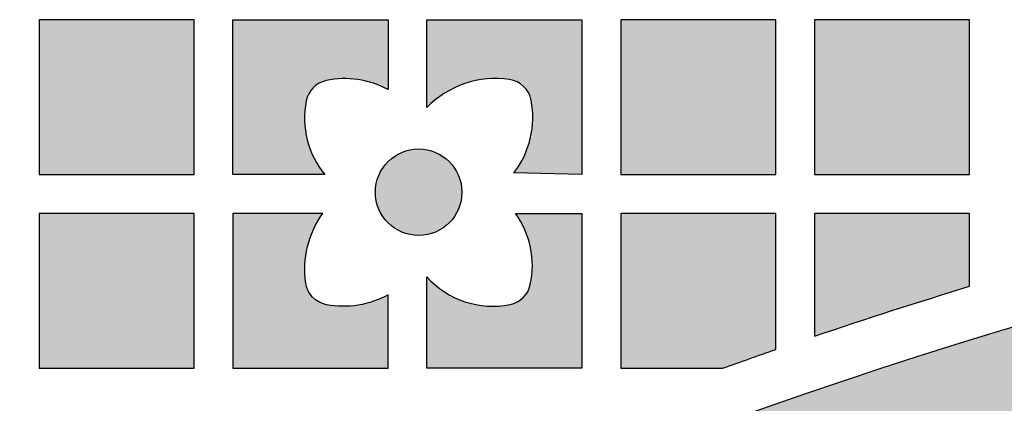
# Model space of a CAD drawing. Header units: millimetres. Extents: x -3873 to -97, y 912 to 4165.
# Tile 234 of 256: x -3523 to -3447, y 1847 to 1876. Entities that reach past the tile are written whole.
import ezdxf

# ---------------------------------------------------------------- set-up
doc = ezdxf.new("R2010")
doc.units = ezdxf.units.MM
doc.layers.add('pattern', color=7, linetype='Continuous', true_color=0x000000)

msp = doc.modelspace()

# ---------------------------------------------------------------- hatches: boundary and pattern name
at = {"layer": 'pattern'}
for points in [[(-3509.754, 1876.278), (-3521.754, 1876.278), (-3521.754, 1864.279), (-3509.754, 1864.279)], [(-3501.08, 1869.998), (-3501.114, 1869.816), (-3501.143, 1869.632), (-3501.167, 1869.447), (-3501.187, 1869.26), (-3501.201, 1869.072), (-3501.21, 1868.882), (-3501.214, 1868.692), (-3501.212, 1868.501), (-3501.205, 1868.31), (-3501.193, 1868.118), (-3501.176, 1867.926), (-3501.153, 1867.735), (-3501.124, 1867.544), (-3501.09, 1867.353), (-3501.051, 1867.164), (-3501.006, 1866.975), (-3500.956, 1866.788), (-3500.901, 1866.602), (-3500.84, 1866.419), (-3500.775, 1866.237), (-3500.705, 1866.057), (-3500.629, 1865.88), (-3500.549, 1865.705), (-3500.464, 1865.534), (-3500.375, 1865.365), (-3500.282, 1865.199), (-3500.184, 1865.037), (-3500.082, 1864.878), (-3499.977, 1864.722), (-3499.868, 1864.57), (-3499.755, 1864.423), (-3499.639, 1864.279), (-3506.754, 1864.279), (-3506.754, 1876.278), (-3494.754, 1876.278), (-3494.754, 1870.862), (-3494.888, 1870.934), (-3495.023, 1871.002), (-3495.161, 1871.068), (-3495.3, 1871.132), (-3495.442, 1871.192), (-3495.585, 1871.249), (-3495.729, 1871.303), (-3495.875, 1871.354), (-3496.023, 1871.402), (-3496.172, 1871.447), (-3496.321, 1871.488), (-3496.473, 1871.526), (-3496.625, 1871.56), (-3496.777, 1871.592), (-3496.931, 1871.619), (-3497.085, 1871.644), (-3497.24, 1871.664), (-3497.395, 1871.682), (-3497.551, 1871.695), (-3497.706, 1871.705), (-3497.862, 1871.712), (-3498.017, 1871.715), (-3498.173, 1871.715), (-3498.328, 1871.711), (-3498.482, 1871.704), (-3498.636, 1871.693), (-3498.79, 1871.679), (-3498.942, 1871.662), (-3499.094, 1871.641), (-3499.245, 1871.617), (-3499.394, 1871.589), (-3499.543, 1871.559), (-3499.61, 1871.543), (-3499.677, 1871.525), (-3499.71, 1871.515), (-3499.744, 1871.504), (-3499.777, 1871.493), (-3499.81, 1871.481), (-3499.844, 1871.469), (-3499.877, 1871.455), (-3499.91, 1871.441), (-3499.943, 1871.427), (-3499.976, 1871.412), (-3500.008, 1871.396), (-3500.041, 1871.379), (-3500.073, 1871.362), (-3500.105, 1871.345), (-3500.136, 1871.326), (-3500.168, 1871.307), (-3500.199, 1871.288), (-3500.23, 1871.268), (-3500.26, 1871.247), (-3500.291, 1871.225), (-3500.32, 1871.203), (-3500.35, 1871.181), (-3500.379, 1871.158), (-3500.408, 1871.134), (-3500.436, 1871.11), (-3500.464, 1871.085), (-3500.491, 1871.06), (-3500.518, 1871.034), (-3500.544, 1871.008), (-3500.57, 1870.981), (-3500.596, 1870.954), (-3500.62, 1870.926), (-3500.645, 1870.898), (-3500.669, 1870.869), (-3500.692, 1870.84), (-3500.715, 1870.811), (-3500.737, 1870.781), (-3500.758, 1870.751), (-3500.779, 1870.72), (-3500.799, 1870.689), (-3500.819, 1870.658), (-3500.838, 1870.627), (-3500.857, 1870.595), (-3500.875, 1870.563), (-3500.892, 1870.531), (-3500.908, 1870.498), (-3500.924, 1870.466), (-3500.94, 1870.433), (-3500.954, 1870.4), (-3500.968, 1870.367), (-3500.982, 1870.333), (-3500.994, 1870.3), (-3501.006, 1870.267), (-3501.018, 1870.233), (-3501.029, 1870.199), (-3501.039, 1870.166), (-3501.048, 1870.132), (-3501.065, 1870.065)], [(-3485.011, 1864.411), (-3484.903, 1864.556), (-3484.798, 1864.705), (-3484.696, 1864.858), (-3484.598, 1865.013), (-3484.504, 1865.172), (-3484.413, 1865.334), (-3484.327, 1865.499), (-3484.244, 1865.666), (-3484.166, 1865.836), (-3484.092, 1866.009), (-3484.022, 1866.184), (-3483.958, 1866.36), (-3483.897, 1866.539), (-3483.842, 1866.72), (-3483.791, 1866.902), (-3483.745, 1867.085), (-3483.704, 1867.27), (-3483.668, 1867.455), (-3483.636, 1867.642), (-3483.61, 1867.828), (-3483.589, 1868.016), (-3483.573, 1868.203), (-3483.562, 1868.39), (-3483.556, 1868.577), (-3483.554, 1868.764), (-3483.558, 1868.95), (-3483.566, 1869.135), (-3483.58, 1869.32), (-3483.598, 1869.503), (-3483.62, 1869.685), (-3483.647, 1869.865), (-3483.679, 1870.043), (-3483.686, 1870.079), (-3483.694, 1870.115), (-3483.702, 1870.151), (-3483.711, 1870.187), (-3483.721, 1870.222), (-3483.732, 1870.258), (-3483.743, 1870.294), (-3483.755, 1870.33), (-3483.768, 1870.365), (-3483.782, 1870.401), (-3483.796, 1870.437), (-3483.811, 1870.472), (-3483.827, 1870.507), (-3483.844, 1870.542), (-3483.861, 1870.577), (-3483.879, 1870.611), (-3483.898, 1870.646), (-3483.917, 1870.68), (-3483.937, 1870.713), (-3483.958, 1870.747), (-3483.98, 1870.78), (-3484.002, 1870.813), (-3484.025, 1870.845), (-3484.049, 1870.877), (-3484.073, 1870.908), (-3484.098, 1870.939), (-3484.123, 1870.97), (-3484.15, 1871), (-3484.177, 1871.03), (-3484.204, 1871.059), (-3484.232, 1871.087), (-3484.261, 1871.115), (-3484.29, 1871.143), (-3484.32, 1871.169), (-3484.35, 1871.196), (-3484.381, 1871.221), (-3484.412, 1871.246), (-3484.443, 1871.27), (-3484.476, 1871.294), (-3484.508, 1871.317), (-3484.541, 1871.339), (-3484.574, 1871.361), (-3484.608, 1871.381), (-3484.642, 1871.401), (-3484.676, 1871.421), (-3484.711, 1871.44), (-3484.746, 1871.457), (-3484.781, 1871.475), (-3484.816, 1871.491), (-3484.852, 1871.507), (-3484.887, 1871.522), (-3484.923, 1871.536), (-3484.959, 1871.55), (-3484.995, 1871.562), (-3485.031, 1871.574), (-3485.067, 1871.586), (-3485.104, 1871.596), (-3485.14, 1871.606), (-3485.176, 1871.615), (-3485.212, 1871.623), (-3485.249, 1871.631), (-3485.285, 1871.638), (-3485.321, 1871.644), (-3485.357, 1871.65), (-3485.567, 1871.677), (-3485.779, 1871.699), (-3485.993, 1871.714), (-3486.209, 1871.723), (-3486.426, 1871.727), (-3486.644, 1871.723), (-3486.862, 1871.713), (-3487.081, 1871.697), (-3487.301, 1871.674), (-3487.52, 1871.645), (-3487.739, 1871.609), (-3487.957, 1871.566), (-3488.175, 1871.517), (-3488.39, 1871.461), (-3488.605, 1871.399), (-3488.817, 1871.33), (-3489.028, 1871.255), (-3489.236, 1871.173), (-3489.441, 1871.086), (-3489.643, 1870.992), (-3489.842, 1870.893), (-3490.037, 1870.788), (-3490.229, 1870.677), (-3490.417, 1870.562), (-3490.6, 1870.441), (-3490.78, 1870.315), (-3490.954, 1870.185), (-3491.124, 1870.05), (-3491.289, 1869.911), (-3491.449, 1869.768), (-3491.604, 1869.621), (-3491.754, 1869.472), (-3491.754, 1876.278), (-3479.754, 1876.278), (-3479.754, 1864.279)], [(-3464.754, 1864.279), (-3464.754, 1876.278), (-3476.754, 1876.278), (-3476.754, 1864.279)], [(-3449.754, 1876.278), (-3461.754, 1876.278), (-3461.754, 1864.279), (-3449.754, 1864.279)], [(-3490.02, 1865.284), (-3490.073, 1865.336), (-3490.128, 1865.387), (-3490.184, 1865.437), (-3490.242, 1865.487), (-3490.302, 1865.535), (-3490.363, 1865.583), (-3490.426, 1865.629), (-3490.49, 1865.675), (-3490.556, 1865.719), (-3490.623, 1865.762), (-3490.692, 1865.803), (-3490.762, 1865.843), (-3490.834, 1865.882), (-3490.907, 1865.919), (-3490.982, 1865.955), (-3491.057, 1865.989), (-3491.134, 1866.021), (-3491.212, 1866.051), (-3491.291, 1866.08), (-3491.371, 1866.106), (-3491.452, 1866.131), (-3491.534, 1866.154), (-3491.617, 1866.174), (-3491.701, 1866.193), (-3491.785, 1866.209), (-3491.87, 1866.224), (-3491.955, 1866.236), (-3492.041, 1866.246), (-3492.127, 1866.254), (-3492.214, 1866.26), (-3492.3, 1866.263), (-3492.387, 1866.264), (-3492.473, 1866.263), (-3492.56, 1866.26), (-3492.646, 1866.254), (-3492.732, 1866.246), (-3492.818, 1866.236), (-3492.904, 1866.224), (-3492.988, 1866.209), (-3493.073, 1866.193), (-3493.156, 1866.174), (-3493.239, 1866.154), (-3493.321, 1866.131), (-3493.402, 1866.106), (-3493.482, 1866.08), (-3493.561, 1866.051), (-3493.639, 1866.021), (-3493.716, 1865.989), (-3493.792, 1865.955), (-3493.866, 1865.919), (-3493.939, 1865.882), (-3494.011, 1865.843), (-3494.081, 1865.803), (-3494.15, 1865.762), (-3494.218, 1865.719), (-3494.283, 1865.675), (-3494.348, 1865.629), (-3494.411, 1865.583), (-3494.472, 1865.535), (-3494.531, 1865.487), (-3494.589, 1865.437), (-3494.646, 1865.387), (-3494.701, 1865.336), (-3494.754, 1865.284), (-3494.806, 1865.23), (-3494.857, 1865.176), (-3494.907, 1865.119), (-3494.957, 1865.061), (-3495.005, 1865.002), (-3495.053, 1864.94), (-3495.1, 1864.878), (-3495.145, 1864.813), (-3495.189, 1864.747), (-3495.232, 1864.68), (-3495.273, 1864.611), (-3495.314, 1864.541), (-3495.352, 1864.469), (-3495.389, 1864.396), (-3495.425, 1864.322), (-3495.459, 1864.246), (-3495.491, 1864.169), (-3495.521, 1864.091), (-3495.55, 1864.012), (-3495.576, 1863.932), (-3495.601, 1863.851), (-3495.624, 1863.769), (-3495.644, 1863.686), (-3495.663, 1863.603), (-3495.68, 1863.518), (-3495.694, 1863.433), (-3495.706, 1863.348), (-3495.716, 1863.262), (-3495.724, 1863.176), (-3495.73, 1863.09), (-3495.733, 1863.003), (-3495.734, 1862.917), (-3495.733, 1862.83), (-3495.73, 1862.743), (-3495.724, 1862.657), (-3495.716, 1862.571), (-3495.706, 1862.485), (-3495.694, 1862.4), (-3495.68, 1862.315), (-3495.663, 1862.231), (-3495.644, 1862.147), (-3495.624, 1862.064), (-3495.601, 1861.982), (-3495.576, 1861.901), (-3495.55, 1861.821), (-3495.521, 1861.742), (-3495.491, 1861.664), (-3495.459, 1861.587), (-3495.425, 1861.511), (-3495.389, 1861.437), (-3495.352, 1861.364), (-3495.314, 1861.292), (-3495.273, 1861.222), (-3495.232, 1861.153), (-3495.189, 1861.086), (-3495.145, 1861.02), (-3495.1, 1860.956), (-3495.053, 1860.893), (-3495.005, 1860.832), (-3494.957, 1860.772), (-3494.907, 1860.714), (-3494.857, 1860.658), (-3494.806, 1860.603), (-3494.754, 1860.55), (-3494.701, 1860.498), (-3494.646, 1860.446), (-3494.589, 1860.396), (-3494.531, 1860.347), (-3494.472, 1860.298), (-3494.411, 1860.25), (-3494.348, 1860.204), (-3494.283, 1860.158), (-3494.218, 1860.114), (-3494.15, 1860.071), (-3494.081, 1860.03), (-3494.011, 1859.99), (-3493.939, 1859.951), (-3493.866, 1859.914), (-3493.792, 1859.878), (-3493.716, 1859.845), (-3493.639, 1859.812), (-3493.561, 1859.782), (-3493.482, 1859.754), (-3493.402, 1859.727), (-3493.321, 1859.702), (-3493.239, 1859.68), (-3493.156, 1859.659), (-3493.073, 1859.64), (-3492.988, 1859.624), (-3492.904, 1859.609), (-3492.818, 1859.597), (-3492.732, 1859.587), (-3492.646, 1859.579), (-3492.56, 1859.574), (-3492.473, 1859.57), (-3492.387, 1859.569), (-3492.3, 1859.57), (-3492.214, 1859.574), (-3492.127, 1859.579), (-3492.041, 1859.587), (-3491.955, 1859.597), (-3491.87, 1859.609), (-3491.785, 1859.624), (-3491.701, 1859.64), (-3491.617, 1859.659), (-3491.534, 1859.68), (-3491.452, 1859.702), (-3491.371, 1859.727), (-3491.291, 1859.754), (-3491.212, 1859.782), (-3491.134, 1859.812), (-3491.057, 1859.845), (-3490.982, 1859.878), (-3490.907, 1859.914), (-3490.834, 1859.951), (-3490.762, 1859.99), (-3490.692, 1860.03), (-3490.623, 1860.071), (-3490.556, 1860.114), (-3490.49, 1860.158), (-3490.426, 1860.204), (-3490.363, 1860.25), (-3490.302, 1860.298), (-3490.242, 1860.347), (-3490.184, 1860.396), (-3490.128, 1860.446), (-3490.073, 1860.498), (-3490.02, 1860.55), (-3489.968, 1860.603), (-3489.917, 1860.658), (-3489.866, 1860.714), (-3489.817, 1860.772), (-3489.768, 1860.832), (-3489.72, 1860.893), (-3489.674, 1860.956), (-3489.629, 1861.02), (-3489.584, 1861.086), (-3489.542, 1861.153), (-3489.5, 1861.222), (-3489.46, 1861.292), (-3489.421, 1861.364), (-3489.384, 1861.437), (-3489.349, 1861.511), (-3489.315, 1861.587), (-3489.283, 1861.664), (-3489.252, 1861.742), (-3489.224, 1861.821), (-3489.197, 1861.901), (-3489.172, 1861.982), (-3489.15, 1862.064), (-3489.129, 1862.147), (-3489.11, 1862.231), (-3489.094, 1862.315), (-3489.079, 1862.4), (-3489.067, 1862.485), (-3489.057, 1862.571), (-3489.049, 1862.657), (-3489.044, 1862.743), (-3489.04, 1862.83), (-3489.039, 1862.917), (-3489.04, 1863.003), (-3489.044, 1863.09), (-3489.049, 1863.176), (-3489.057, 1863.262), (-3489.067, 1863.348), (-3489.079, 1863.433), (-3489.094, 1863.518), (-3489.11, 1863.603), (-3489.129, 1863.686), (-3489.15, 1863.769), (-3489.172, 1863.851), (-3489.197, 1863.932), (-3489.224, 1864.012), (-3489.252, 1864.091), (-3489.283, 1864.169), (-3489.315, 1864.246), (-3489.349, 1864.322), (-3489.384, 1864.396), (-3489.421, 1864.469), (-3489.46, 1864.541), (-3489.5, 1864.611), (-3489.542, 1864.68), (-3489.584, 1864.747), (-3489.629, 1864.813), (-3489.674, 1864.878), (-3489.72, 1864.94), (-3489.768, 1865.002), (-3489.817, 1865.061), (-3489.866, 1865.119), (-3489.917, 1865.176), (-3489.968, 1865.23)], [(-3590.232, 1760.037), (-3584.211, 1765.154), (-3578.072, 1770.166), (-3571.816, 1775.068), (-3565.448, 1779.858), (-3558.969, 1784.531), (-3552.384, 1789.083), (-3545.695, 1793.512), (-3538.906, 1797.813), (-3532.021, 1801.983), (-3525.043, 1806.02), (-3517.977, 1809.919), (-3510.826, 1813.679), (-3503.594, 1817.297), (-3496.286, 1820.769), (-3488.906, 1824.095), (-3481.459, 1827.27), (-3473.949, 1830.295), (-3466.381, 1833.166), (-3458.76, 1835.882), (-3451.089, 1838.442), (-3443.375, 1840.844), (-3435.622, 1843.087), (-3427.835, 1845.171), (-3420.019, 1847.095), (-3412.178, 1848.859), (-3404.318, 1850.461), (-3396.443, 1851.903), (-3388.558, 1853.184), (-3380.669, 1854.305), (-3372.78, 1855.266), (-3364.895, 1856.068), (-3357.02, 1856.711), (-3358.983, 1857.641), (-3360.976, 1858.52), (-3362.996, 1859.348), (-3365.041, 1860.122), (-3367.11, 1860.842), (-3369.199, 1861.507), (-3371.307, 1862.116), (-3373.431, 1862.668), (-3375.569, 1863.163), (-3377.719, 1863.599), (-3379.878, 1863.978), (-3382.045, 1864.298), (-3384.216, 1864.559), (-3386.389, 1864.762), (-3388.563, 1864.906), (-3390.734, 1864.991), (-3402.798, 1862.959), (-3414.835, 1860.562), (-3426.827, 1857.799), (-3438.758, 1854.671), (-3450.61, 1851.181), (-3462.369, 1847.331), (-3474.017, 1843.125), (-3485.539, 1838.569), (-3496.918, 1833.668), (-3508.14, 1828.43), (-3519.189, 1822.861), (-3530.051, 1816.972), (-3540.712, 1810.77), (-3551.16, 1804.267), (-3561.381, 1797.473), (-3571.364, 1790.401), (-3572.91, 1788.783), (-3574.415, 1787.12), (-3575.878, 1785.412), (-3577.295, 1783.661), (-3578.665, 1781.868), (-3579.987, 1780.037), (-3581.259, 1778.168), (-3582.479, 1776.264), (-3583.646, 1774.327), (-3584.759, 1772.359), (-3585.815, 1770.362), (-3586.815, 1768.34), (-3587.758, 1766.294), (-3588.642, 1764.226), (-3589.467, 1762.14)], [(-3509.754, 1861.278), (-3521.754, 1861.278), (-3521.754, 1849.279), (-3509.754, 1849.279)], [(-3494.754, 1854.971), (-3494.887, 1854.899), (-3495.022, 1854.83), (-3495.158, 1854.764), (-3495.297, 1854.7), (-3495.437, 1854.639), (-3495.579, 1854.581), (-3495.722, 1854.526), (-3495.867, 1854.475), (-3496.014, 1854.426), (-3496.161, 1854.38), (-3496.31, 1854.337), (-3496.46, 1854.298), (-3496.61, 1854.262), (-3496.762, 1854.229), (-3496.914, 1854.2), (-3497.067, 1854.173), (-3497.221, 1854.15), (-3497.375, 1854.131), (-3497.529, 1854.115), (-3497.683, 1854.102), (-3497.838, 1854.093), (-3497.993, 1854.087), (-3498.147, 1854.084), (-3498.301, 1854.085), (-3498.455, 1854.089), (-3498.608, 1854.096), (-3498.761, 1854.107), (-3498.913, 1854.121), (-3499.065, 1854.138), (-3499.215, 1854.159), (-3499.365, 1854.182), (-3499.514, 1854.209), (-3499.549, 1854.216), (-3499.585, 1854.224), (-3499.621, 1854.232), (-3499.657, 1854.241), (-3499.693, 1854.251), (-3499.728, 1854.262), (-3499.764, 1854.273), (-3499.8, 1854.285), (-3499.836, 1854.298), (-3499.871, 1854.312), (-3499.907, 1854.326), (-3499.942, 1854.341), (-3499.977, 1854.357), (-3500.012, 1854.373), (-3500.047, 1854.391), (-3500.081, 1854.409), (-3500.116, 1854.427), (-3500.15, 1854.447), (-3500.184, 1854.467), (-3500.217, 1854.488), (-3500.25, 1854.509), (-3500.283, 1854.532), (-3500.315, 1854.555), (-3500.347, 1854.578), (-3500.378, 1854.603), (-3500.41, 1854.628), (-3500.44, 1854.653), (-3500.47, 1854.68), (-3500.5, 1854.706), (-3500.529, 1854.734), (-3500.557, 1854.762), (-3500.585, 1854.791), (-3500.613, 1854.82), (-3500.639, 1854.849), (-3500.666, 1854.88), (-3500.691, 1854.91), (-3500.716, 1854.942), (-3500.74, 1854.973), (-3500.764, 1855.005), (-3500.787, 1855.038), (-3500.809, 1855.071), (-3500.831, 1855.104), (-3500.851, 1855.138), (-3500.872, 1855.172), (-3500.891, 1855.206), (-3500.91, 1855.241), (-3500.928, 1855.276), (-3500.945, 1855.311), (-3500.961, 1855.346), (-3500.977, 1855.381), (-3500.992, 1855.417), (-3501.006, 1855.453), (-3501.02, 1855.489), (-3501.032, 1855.525), (-3501.044, 1855.561), (-3501.056, 1855.597), (-3501.066, 1855.634), (-3501.076, 1855.67), (-3501.085, 1855.706), (-3501.093, 1855.742), (-3501.101, 1855.779), (-3501.108, 1855.815), (-3501.114, 1855.851), (-3501.12, 1855.887), (-3501.143, 1856.059), (-3501.162, 1856.232), (-3501.177, 1856.407), (-3501.187, 1856.582), (-3501.194, 1856.759), (-3501.197, 1856.935), (-3501.195, 1857.113), (-3501.189, 1857.291), (-3501.179, 1857.469), (-3501.164, 1857.647), (-3501.145, 1857.825), (-3501.122, 1858.003), (-3501.095, 1858.18), (-3501.063, 1858.357), (-3501.027, 1858.533), (-3500.986, 1858.708), (-3500.942, 1858.882), (-3500.893, 1859.055), (-3500.84, 1859.227), (-3500.783, 1859.397), (-3500.722, 1859.566), (-3500.657, 1859.732), (-3500.588, 1859.897), (-3500.515, 1860.06), (-3500.439, 1860.221), (-3500.359, 1860.379), (-3500.276, 1860.535), (-3500.189, 1860.689), (-3500.099, 1860.84), (-3500.005, 1860.988), (-3499.909, 1861.133), (-3499.809, 1861.275), (-3506.754, 1861.278), (-3506.754, 1849.279), (-3494.754, 1849.279)], [(-3484.903, 1861.278), (-3479.754, 1861.278), (-3479.754, 1849.279), (-3491.754, 1849.279), (-3491.754, 1856.365), (-3491.609, 1856.209), (-3491.458, 1856.056), (-3491.302, 1855.906), (-3491.139, 1855.761), (-3490.971, 1855.62), (-3490.798, 1855.484), (-3490.619, 1855.353), (-3490.435, 1855.227), (-3490.246, 1855.107), (-3490.053, 1854.992), (-3489.856, 1854.883), (-3489.654, 1854.781), (-3489.449, 1854.685), (-3489.24, 1854.596), (-3489.028, 1854.514), (-3488.814, 1854.439), (-3488.597, 1854.371), (-3488.378, 1854.31), (-3488.158, 1854.257), (-3487.936, 1854.211), (-3487.713, 1854.172), (-3487.49, 1854.141), (-3487.267, 1854.117), (-3487.044, 1854.101), (-3486.821, 1854.091), (-3486.599, 1854.09), (-3486.379, 1854.095), (-3486.16, 1854.107), (-3485.943, 1854.126), (-3485.728, 1854.152), (-3485.515, 1854.185), (-3485.306, 1854.223), (-3485.239, 1854.238), (-3485.171, 1854.255), (-3485.138, 1854.265), (-3485.104, 1854.275), (-3485.07, 1854.286), (-3485.037, 1854.297), (-3485.003, 1854.309), (-3484.97, 1854.322), (-3484.937, 1854.335), (-3484.904, 1854.349), (-3484.871, 1854.364), (-3484.838, 1854.379), (-3484.805, 1854.395), (-3484.773, 1854.412), (-3484.74, 1854.429), (-3484.708, 1854.447), (-3484.677, 1854.465), (-3484.645, 1854.484), (-3484.614, 1854.504), (-3484.583, 1854.524), (-3484.553, 1854.545), (-3484.523, 1854.567), (-3484.493, 1854.589), (-3484.463, 1854.611), (-3484.434, 1854.635), (-3484.406, 1854.659), (-3484.378, 1854.683), (-3484.35, 1854.708), (-3484.323, 1854.733), (-3484.296, 1854.759), (-3484.269, 1854.785), (-3484.244, 1854.812), (-3484.218, 1854.84), (-3484.193, 1854.868), (-3484.169, 1854.896), (-3484.146, 1854.924), (-3484.122, 1854.954), (-3484.1, 1854.983), (-3484.078, 1855.013), (-3484.057, 1855.043), (-3484.036, 1855.074), (-3484.016, 1855.104), (-3483.996, 1855.136), (-3483.977, 1855.167), (-3483.959, 1855.199), (-3483.941, 1855.231), (-3483.924, 1855.263), (-3483.907, 1855.295), (-3483.892, 1855.328), (-3483.876, 1855.361), (-3483.862, 1855.393), (-3483.848, 1855.426), (-3483.835, 1855.46), (-3483.822, 1855.493), (-3483.81, 1855.526), (-3483.799, 1855.56), (-3483.788, 1855.593), (-3483.778, 1855.627), (-3483.76, 1855.694), (-3483.744, 1855.761), (-3483.709, 1855.934), (-3483.678, 1856.109), (-3483.652, 1856.285), (-3483.63, 1856.463), (-3483.612, 1856.642), (-3483.599, 1856.822), (-3483.591, 1857.004), (-3483.588, 1857.185), (-3483.589, 1857.368), (-3483.596, 1857.55), (-3483.607, 1857.733), (-3483.623, 1857.916), (-3483.644, 1858.099), (-3483.669, 1858.281), (-3483.7, 1858.463), (-3483.735, 1858.643), (-3483.776, 1858.823), (-3483.821, 1859.002), (-3483.87, 1859.179), (-3483.925, 1859.354), (-3483.984, 1859.528), (-3484.047, 1859.7), (-3484.115, 1859.87), (-3484.187, 1860.037), (-3484.263, 1860.202), (-3484.344, 1860.365), (-3484.428, 1860.525), (-3484.516, 1860.682), (-3484.608, 1860.836), (-3484.703, 1860.986), (-3484.802, 1861.134)], [(-3468.888, 1849.279), (-3464.754, 1850.738), (-3464.754, 1861.278), (-3476.754, 1861.278), (-3476.754, 1849.279)], [(-3461.754, 1851.767), (-3449.754, 1855.63), (-3449.754, 1861.278), (-3461.754, 1861.278)]]:
    msp.add_hatch(color=256, dxfattribs=at).paths.add_polyline_path(points, flags=0)

# ---------------------------------------------------------------- linework, layer by layer
for points in [[(-3509.754, 1876.278), (-3521.754, 1876.278), (-3521.754, 1864.279), (-3509.754, 1864.279)], [(-3464.754, 1864.279), (-3464.754, 1876.278), (-3476.754, 1876.278), (-3476.754, 1864.279)], [(-3449.754, 1876.278), (-3461.754, 1876.278), (-3461.754, 1864.279), (-3449.754, 1864.279)], [(-3509.754, 1861.278), (-3521.754, 1861.278), (-3521.754, 1849.279), (-3509.754, 1849.279)]]:
    msp.add_lwpolyline(points, close=True, dxfattribs=at)
for points in [[(-3499.639, 1864.279), (-3506.754, 1864.279), (-3506.754, 1876.278), (-3494.754, 1876.278), (-3494.754, 1870.862)], [(-3491.754, 1869.472), (-3491.754, 1876.278), (-3479.754, 1876.278), (-3479.754, 1864.279), (-3485.011, 1864.411)], [(-3499.809, 1861.275), (-3506.754, 1861.278), (-3506.754, 1849.279), (-3494.754, 1849.279), (-3494.754, 1854.971)], [(-3484.903, 1861.278), (-3479.754, 1861.278), (-3479.754, 1849.279), (-3491.754, 1849.279), (-3491.754, 1856.365)], [(-3464.754, 1850.738), (-3464.754, 1861.278), (-3476.754, 1861.278), (-3476.754, 1849.279), (-3468.888, 1849.279)], [(-3449.754, 1855.63), (-3449.754, 1861.278), (-3461.754, 1861.278), (-3461.754, 1851.767)]]:
    msp.add_lwpolyline(points, dxfattribs=at)
msp.add_circle((-3492.387, 1862.917), 3.347, dxfattribs=at)
for centre, radius, start, end in [((-3499.119, 1869.604), 2, 102.22034, 168.66281), ((-3498.08, 1864.808), 6.908, 61.2171, 102.22033), ((-3486.422, 1864.296), 7.43, 81.75633, 135.85157), ((-3485.644, 1869.67), 2, 10.7489, 81.75632), ((-3494.36, 1868.65), 6.854, 168.66282, 219.62664), ((-3490.654, 1868.719), 7.1, 322.63618, 10.7489), ((-3328.4, 1458.038), 411.7, 98.7084, 126.16754), ((-3490.496, 1857.223), 6.908, 347.77968, 35.94858), ((-3486.653, 1860.944), 6.854, 221.91184, 281.33718), ((-3485.699, 1856.184), 2, 281.33717, 347.77969)]:
    msp.add_arc(centre, radius, start, end, dxfattribs=at)
at = {"layer": 'pattern', "extrusion": (0, 0, -1)}
for centre, radius, start, end in [((3493.766, 1856.952), 7.43, 351.75633, 35.57977), ((3328.4, 1458.038), 399.7, 49.07488, 85.89393), ((3499.141, 1856.174), 2, 280.7489, 351.75632), ((3328.4, 1458.038), 415.7, 71.28906, 73.02658), ((3498.189, 1861.184), 7.1, 241.06139, 280.7489), ((3328.4, 1458.038), 415.7, 70.24769, 70.8519)]:
    msp.add_arc(centre, radius, start, end, dxfattribs=at)

doc.saveas('drawing.dxf')
